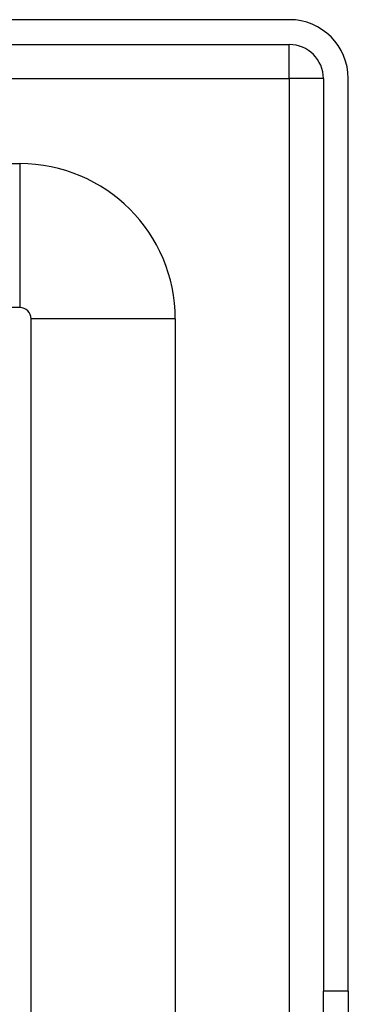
# Model space of a CAD drawing. Header units: inches. Extents: x 5 to 143, y 9 to 75.
# Tile 65 of 84: x 33.741 to 34.638, y 53.983 to 56.676. Entities that reach past the tile are written whole.
import ezdxf

# ---------------------------------------------------------------- set-up
doc = ezdxf.new("R2010")
doc.units = ezdxf.units.IN
doc.header["$MEASUREMENT"] = 0
doc.layers.add('Visible Edges(ANSI)', color=7, linetype='Continuous', lineweight=25)
doc.layers.add('Visible Tangent Edges(ANSI)', color=7, linetype='Continuous', lineweight=25)

msp = doc.modelspace()

# ---------------------------------------------------------------- linework, layer by layer
at = {"layer": 'Visible Edges(ANSI)'}
for p, q in [((34.4775, 56.6761), (4.8815, 56.6761)), ((4.8815, 56.6081), (34.4775, 56.6081)), ((34.5705, 56.5151), (34.5705, 54.0191)), ((34.6385, 54.0191), (34.6385, 56.5151)), ((5.5972, 56.2824), (33.7414, 56.2824)), ((33.7414, 55.8887), (5.5972, 55.8887)), ((33.7724, 52.862), (33.7724, 55.8577)), ((34.1661, 55.8577), (34.1661, 53.6761)), ((34.5705, 53.7071), (34.5705, 54.0191)), ((34.6385, 54.0191), (34.6385, 53.7071))]:
    msp.add_line(p, q, dxfattribs=at)
for centre, radius in [((34.4775, 56.5151), 0.161), ((34.4775, 56.5151), 0.093), ((33.7414, 55.8577), 0.4247), ((33.7414, 55.8577), 0.031)]:
    msp.add_arc(centre, radius, 0, 90, dxfattribs=at)
at = {"layer": 'Visible Tangent Edges(ANSI)'}
for p, q in [((34.4775, 56.5151), (34.4775, 56.6081)), ((4.8815, 56.5151), (34.4775, 56.5151)), ((34.5705, 56.5151), (34.4775, 56.5151)), ((34.4775, 56.5151), (34.4775, 53.9477)), ((33.7414, 56.2824), (33.7414, 55.8887)), ((34.1661, 55.8577), (33.7724, 55.8577)), ((34.6385, 54.0191), (34.5705, 54.0191))]:
    msp.add_line(p, q, dxfattribs=at)

doc.saveas('drawing.dxf')
